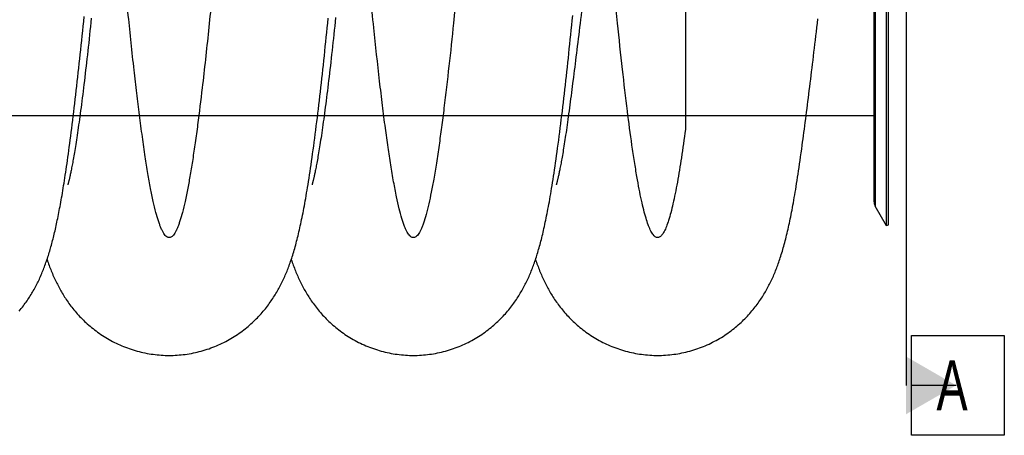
# Model space of a CAD drawing. Extents: x 0 to 594, y 0 to 420.
# Tile 27 of 33: x 305 to 374, y 284 to 313. Entities that reach past the tile are written whole.
import ezdxf

# ---------------------------------------------------------------- set-up
doc = ezdxf.new("R2010")
doc.units = 0
doc.header["$LTSCALE"] = 32.67
for name, color, linetype in [('110528_DXF_CONTINUOUS_LINE', 7, 'CONTINUOUS'), ('110528_DXF_DIMENSION', 7, 'CONTINUOUS'), ('110593_DXF_CONTINUOUS_LINE', 7, 'CONTINUOUS'), ('HOSE_125_150DXF_CONTINUOUS', 7, 'CONTINUOUS')]:
    doc.layers.add(name, color=color, linetype=linetype)
doc.styles.get("Standard").update_dxf_attribs({"font": 'txt', "width": 0.7})

msp = doc.modelspace()

# ---------------------------------------------------------------- linework, layer by layer
at = {"layer": '110528_DXF_CONTINUOUS_LINE', "color": 7, "linetype": 'CONTINUOUS'}
for p, q in [((365.41103, 299.02257), (365.41103, 359.17257)), ((364.52491, 357.46359), (364.52491, 300.73154)), ((365.41103, 299.02257), (364.61199, 300.40654)), ((365.54093, 299.09757), (365.41103, 299.02257))]:
    msp.add_line(p, q, dxfattribs=at)
at = {"layer": '110528_DXF_CONTINUOUS_LINE', "color": 3, "linetype": 'CONTINUOUS'}
msp.add_line((365.54093, 299.09757), (365.54093, 359.09757), dxfattribs=at)
at = {"layer": '110528_DXF_CONTINUOUS_LINE', "color": 9, "linetype": 'CONTINUOUS'}
msp.add_line((364.61199, 357.78859), (364.61199, 300.40654), dxfattribs=at)
at = {"layer": '110528_DXF_CONTINUOUS_LINE', "color": 7, "linetype": 'CONTINUOUS'}
msp.add_arc((365.17491, 300.73154), 0.65, 180, 210, dxfattribs=at)
at = {"layer": '110528_DXF_DIMENSION', "color": 2, "linetype": 'CONTINUOUS'}
for p, q in [((366.77266, 370.34699), (366.77266, 287.84814)), ((367.14766, 291.34814), (373.64766, 291.34814)), ((367.14766, 284.34814), (367.14766, 291.34814)), ((373.64766, 291.34814), (373.64766, 284.34814)), ((370.27266, 287.84814), (367.14766, 287.84814)), ((373.64766, 284.34814), (367.14766, 284.34814))]:
    msp.add_line(p, q, dxfattribs=at)
msp.add_solid([(366.77266, 285.82742), (366.77266, 289.86887), (370.27266, 287.84814)], dxfattribs=at)
at = {"layer": '110593_DXF_CONTINUOUS_LINE', "color": 7, "linetype": 'CONTINUOUS'}
for p, q in [((308.93485, 306.73257), (308.47219, 306.73257)), ((326.03224, 306.73257), (325.56946, 306.73257)), ((343.12954, 306.73257), (342.66687, 306.73257)), ((364.52491, 306.73257), (359.77128, 306.73257))]:
    msp.add_line(p, q, dxfattribs=at)
at = {"layer": 'HOSE_125_150DXF_CONTINUOUS', "color": 9, "linetype": 'CONTINUOUS'}
for p, q in [((364.52491, 351.46257), (364.52491, 306.73257)), ((351.32491, 329.09757), (351.32491, 305.77346)), ((364.52491, 306.73257), (242.52491, 306.73257))]:
    msp.add_line(p, q, dxfattribs=at)
at = {"layer": 'HOSE_125_150DXF_CONTINUOUS', "color": 7, "linetype": 'CONTINUOUS'}
msp.add_line((342.27996, 301.90705), (342.27889, 301.90369), dxfattribs=at)
for points in [[(344.1128, 314.59876), (344.04677, 314.04138), (344.0138, 313.7643), (343.98086, 313.48836), (343.94805, 313.2144), (343.91538, 312.94251), (343.88283, 312.6727), (343.85051, 312.40562), (343.81841, 312.14141), (343.78654, 311.87999), (343.75494, 311.62172), (343.72362, 311.36663), (343.69259, 311.1147), (343.66188, 310.86625), (343.63148, 310.62133), (343.60139, 310.37989), (343.57163, 310.14206), (343.54221, 309.90795), (343.51312, 309.67744), (343.48434, 309.45027)], [(304.68244, 293.05368), (304.75821, 293.14487), (304.83191, 293.23591), (304.90355, 293.32673), (304.97319, 293.4173), (305.04078, 293.50744), (305.10627, 293.59699), (305.16981, 293.68603), (305.23157, 293.7747), (305.29155, 293.86292), (305.34985, 293.95072), (305.40677, 294.03847), (305.46234, 294.12619), (305.51658, 294.21383), (305.56974, 294.30174), (305.62187, 294.38996), (305.67295, 294.47844), (305.72317, 294.56746), (305.77259, 294.65713), (305.82117, 294.74735), (305.86892, 294.83812), (305.91587, 294.92948), (305.96202, 295.02142), (306.00733, 295.1138), (306.0518, 295.20664), (306.09547, 295.29996), (306.13831, 295.39368), (306.18034, 295.48779), (306.22158, 295.58233), (306.26204, 295.67724), (306.30172, 295.77253), (306.34067, 295.86824), (306.37888, 295.96432), (306.41639, 296.06079), (306.45321, 296.1577), (306.48934, 296.25497), (306.5248, 296.35262), (306.55963, 296.45069), (306.59384, 296.54918), (306.62745, 296.64808), (306.6605, 296.74745), (306.69301, 296.84736), (306.72502, 296.94783), (306.75654, 297.04891), (306.78763, 297.15069), (306.8183, 297.2532), (306.84858, 297.3565), (306.8785, 297.46068), (306.90808, 297.56577), (306.93735, 297.67182), (306.96633, 297.77892), (306.99504, 297.88711), (307.02349, 297.99644), (307.05172, 298.10697), (307.07973, 298.21876), (307.10754, 298.33183), (307.13517, 298.44624), (307.1626, 298.56195), (307.18988, 298.67908), (307.21704, 298.79781), (307.24409, 298.91818), (307.27106, 299.04025), (307.29798, 299.16425), (307.32488, 299.29025), (307.35176, 299.41829), (307.37866, 299.5486), (307.40559, 299.68124), (307.43256, 299.81627), (307.45961, 299.95392), (307.48674, 300.09427), (307.51397, 300.23735), (307.5413, 300.38332), (307.56875, 300.53225), (307.59632, 300.68421), (307.62403, 300.83932), (307.65188, 300.99766), (307.67989, 301.15929), (307.70806, 301.32436), (307.73639, 301.49293), (307.76491, 301.66507), (307.79361, 301.84092), (307.8225, 302.02051), (307.85158, 302.20395), (307.88089, 302.39149), (307.91041, 302.58309), (307.94015, 302.77893), (307.97021, 302.97963), (308.00058, 303.18525), (308.03127, 303.39592), (308.06237, 303.61238), (308.09389, 303.83476), (308.12583, 304.06317), (308.15828, 304.29835), (308.1913, 304.54085), (308.22483, 304.7904), (308.25879, 305.04657), (308.29324, 305.30981), (308.32812, 305.57989), (308.36322, 305.85524), (308.39854, 306.13591), (308.43409, 306.42194), (308.46965, 306.71165), (308.50519, 307.00473), (308.54076, 307.30146), (308.57624, 307.6009), (308.61162, 307.90278), (308.64691, 308.20727), (308.68211, 308.51411), (308.7172, 308.82323), (308.75219, 309.13458), (308.78705, 309.44788), (308.82178, 309.76298), (308.85639, 310.07991), (308.89089, 310.39866), (308.92528, 310.71911), (308.95956, 311.04125), (308.99376, 311.36528), (309.02788, 311.69116), (309.06192, 312.01881), (309.09591, 312.34842), (309.12985, 312.67999), (309.16373, 313.01341), (309.19756, 313.34872), (309.23136, 313.68588)], [(332.28077, 289.94759), (332.40916, 289.94856), (332.55264, 289.95195), (332.69604, 289.95775), (332.83931, 289.96598), (332.98241, 289.97663), (333.12529, 289.9897), (333.26789, 290.00517), (333.41019, 290.02304), (333.55212, 290.04331), (333.69364, 290.06596), (333.83472, 290.09099), (333.97529, 290.11837), (334.11532, 290.14811), (334.25477, 290.18018), (334.39356, 290.21457), (334.53166, 290.25126), (334.66905, 290.29023), (334.80563, 290.33147), (334.94138, 290.37494), (335.07627, 290.42063), (335.21021, 290.46851), (335.34315, 290.51854), (335.47508, 290.5707), (335.60589, 290.62495), (335.73556, 290.68126), (335.86405, 290.73959), (335.99127, 290.79988), (336.1172, 290.86212), (336.24181, 290.92625), (336.36501, 290.99222), (336.48679, 291.05999), (336.60712, 291.12952), (336.72585, 291.2007), (336.84301, 291.27351), (336.95854, 291.34789), (337.07227, 291.42367), (337.18417, 291.50081), (337.29426, 291.57925), (337.40245, 291.6589), (337.5087, 291.73967), (337.61306, 291.82153), (337.71552, 291.90444), (337.8161, 291.98834), (337.91479, 292.07319), (338.0116, 292.15894), (338.10655, 292.24554), (338.19965, 292.33295), (338.29089, 292.42112), (338.38034, 292.51003), (338.46796, 292.59962), (338.55367, 292.68973), (338.63753, 292.78036), (338.71951, 292.87142), (338.79947, 292.96267), (338.87743, 293.05405), (338.95344, 293.14553), (339.02736, 293.23687), (339.09922, 293.328), (339.16909, 293.4189), (339.23688, 293.50935), (339.30256, 293.5992), (339.36625, 293.68852), (339.4281, 293.77738), (339.4881, 293.86568), (339.54634, 293.95346), (339.60315, 294.04112), (339.65857, 294.12865), (339.71262, 294.21603), (339.76555, 294.30362), (339.81742, 294.39144), (339.86822, 294.47947), (339.91815, 294.568), (339.96728, 294.65715), (340.01557, 294.74683), (340.06305, 294.83707), (340.10977, 294.92796), (340.15572, 295.01944), (340.20082, 295.11136), (340.24509, 295.20373), (340.28858, 295.29658), (340.33122, 295.38978), (340.37304, 295.48333), (340.41407, 295.57727), (340.4543, 295.67154), (340.49375, 295.76611), (340.53245, 295.86105), (340.57046, 295.95645), (340.6078, 296.05232), (340.6445, 296.14872), (340.68063, 296.24577), (340.71621, 296.34353), (340.75127, 296.44202), (340.78583, 296.54134), (340.81993, 296.6415), (340.85359, 296.74259), (340.88686, 296.84476), (340.91978, 296.94806), (340.95236, 297.05256), (340.98467, 297.15848), (341.01674, 297.2659), (341.04859, 297.37489), (341.08027, 297.48565), (341.11181, 297.59831), (341.14321, 297.7129), (341.17451, 297.82955), (341.20573, 297.94836), (341.23687, 298.0694), (341.26795, 298.19275), (341.29898, 298.31849), (341.32997, 298.4467), (341.36094, 298.57744), (341.39189, 298.71082), (341.42283, 298.8469), (341.45377, 298.98569), (341.4847, 299.12725), (341.51565, 299.2717), (341.54662, 299.41911), (341.57762, 299.56955), (341.60868, 299.72312), (341.63979, 299.87989), (341.67096, 300.03991), (341.7022, 300.2033), (341.73353, 300.3702), (341.76495, 300.5406), (341.79648, 300.71468), (341.8282, 300.89292), (341.8601, 301.07541), (341.8922, 301.26227), (341.9246, 301.4541), (341.95729, 301.65104), (341.99028, 301.8532), (342.02367, 302.06124), (342.0575, 302.27553), (342.09172, 302.496), (342.12634, 302.72267), (342.16138, 302.95596), (342.19682, 303.19573), (342.23252, 303.44121), (342.26849, 303.6925), (342.30473, 303.94969), (342.34112, 304.21188), (342.37764, 304.47909), (342.41431, 304.75138), (342.45102, 305.02788), (342.48776, 305.30857), (342.52454, 305.59346), (342.56124, 305.88159), (342.59785, 306.17292), (342.63438, 306.46741), (342.67072, 306.76401), (342.70683, 307.06239), (342.74274, 307.36273), (342.77845, 307.66474), (342.81391, 307.96811), (342.84917, 308.27299), (342.88428, 308.57973), (342.91923, 308.88827), (342.95402, 309.19855), (342.98871, 309.5109), (343.02331, 309.82535), (343.0578, 310.14178), (343.09222, 310.46032), (343.12658, 310.78099), (343.16086, 311.10368), (343.19508, 311.42837), (343.22923, 311.75504), (343.26332, 312.08361), (343.29734, 312.41406), (343.3313, 312.74634), (343.3652, 313.08039), (343.39903, 313.4162), (343.43282, 313.75371)], [(309.73243, 313.57739), (309.70142, 313.27989), (309.67046, 312.98509), (309.63958, 312.69318), (309.60876, 312.4042), (309.57802, 312.11817), (309.54736, 311.83526), (309.51679, 311.55552), (309.4863, 311.27895), (309.45591, 311.00561), (309.42561, 310.73555), (309.3954, 310.46876), (309.36528, 310.20527), (309.33526, 309.94509), (309.30533, 309.68825), (309.27551, 309.4348), (309.24578, 309.18473), (309.21616, 308.9381), (309.18666, 308.6951), (309.15727, 308.4557), (309.12801, 308.21997), (309.09891, 307.98819), (309.06998, 307.76038), (309.04121, 307.53653), (309.01265, 307.31696), (308.9843, 307.10162), (308.95616, 306.89053), (308.92829, 306.68402), (308.90069, 306.48206), (308.87335, 306.28462), (308.84633, 306.09207), (308.81963, 305.90434), (308.79327, 305.72139), (308.76728, 305.54354), (308.74168, 305.37074), (308.71646, 305.20292), (308.69169, 305.04033), (308.66737, 304.88298), (308.64349, 304.7307), (308.62006, 304.58346), (308.5971, 304.44123), (308.5746, 304.30387), (308.55253, 304.1712), (308.53091, 304.04314), (308.50973, 303.91961), (308.48899, 303.80043), (308.46868, 303.68554), (308.44882, 303.57488), (308.42938, 303.46829), (308.41037, 303.36567), (308.3918, 303.26701), (308.37369, 303.1723), (308.35604, 303.08147), (308.33885, 302.99448), (308.32216, 302.91134), (308.30597, 302.83202), (308.29029, 302.75643), (308.27512, 302.68455), (308.26049, 302.61637), (308.24639, 302.55177), (308.23281, 302.49062), (308.21977, 302.43286), (308.20727, 302.37844), (308.19529, 302.32717), (308.18384, 302.27902), (308.17293, 302.23392), (308.16255, 302.19179), (308.15271, 302.15255), (308.14342, 302.11619), (308.13473, 302.08274), (308.12661, 302.05211), (308.11912, 302.02432), (308.11229, 301.9995), (308.10616, 301.97762), (308.10072, 301.9586), (308.09603, 301.9425), (308.0921, 301.92927), (308.08894, 301.91883), (308.08656, 301.91112), (308.08535, 301.90724)], [(315.18348, 289.9476), (315.31154, 289.94857), (315.45473, 289.95194), (315.59783, 289.95772), (315.74083, 289.96592), (315.88367, 289.97652), (316.02629, 289.98954), (316.16866, 290.00495), (316.31072, 290.02276), (316.45242, 290.04295), (316.59371, 290.06552), (316.73457, 290.09046), (316.87492, 290.11775), (317.01472, 290.14738), (317.15394, 290.17934), (317.29251, 290.21361), (317.43039, 290.25017), (317.56754, 290.289), (317.7039, 290.33009), (317.83944, 290.37341), (317.97411, 290.41894), (318.10784, 290.46665), (318.24062, 290.51652), (318.3724, 290.56852), (318.50308, 290.62261), (318.63263, 290.67876), (318.76103, 290.73693), (318.88815, 290.79706), (319.01397, 290.85912), (319.13847, 290.92308), (319.26155, 290.98885), (319.38317, 291.0564), (319.50333, 291.1257), (319.62192, 291.19665), (319.73892, 291.26921), (319.85433, 291.34335), (319.96804, 291.41897), (320.08006, 291.49603), (320.19038, 291.57448), (320.29884, 291.65418), (320.40547, 291.73509), (320.51026, 291.81715), (320.613, 291.90015), (320.71365, 291.98399), (320.81229, 292.06866), (320.90884, 292.15404), (321.00326, 292.24002), (321.09564, 292.32659), (321.18614, 292.41384), (321.27479, 292.50176), (321.36159, 292.59026), (321.44659, 292.67936), (321.52987, 292.76907), (321.61139, 292.8593), (321.691, 292.94982), (321.76872, 293.04059), (321.8446, 293.13156), (321.91849, 293.22249), (321.99042, 293.31334), (322.06044, 293.40406), (322.12846, 293.49444), (322.19446, 293.58436), (322.25855, 293.67387), (322.32079, 293.76294), (322.38116, 293.85144), (322.43978, 293.93945), (322.49696, 294.02734), (322.55273, 294.11511), (322.60713, 294.20274), (322.66042, 294.29061), (322.71265, 294.37874), (322.76383, 294.46711), (322.81415, 294.55605), (322.86369, 294.64567), (322.91242, 294.73589), (322.96037, 294.82676), (323.00761, 294.91843), (323.05411, 295.01079), (323.09971, 295.10352), (323.14442, 295.19663), (323.1883, 295.29015), (323.2312, 295.38378), (323.27315, 295.47748), (323.31419, 295.57132), (323.35431, 295.66517), (323.39343, 295.75883), (323.43169, 295.85253), (323.46937, 295.94689), (323.50645, 296.0419), (323.54299, 296.13766), (323.57931, 296.23499), (323.61545, 296.33407), (323.65138, 296.43486), (323.68729, 296.53794), (323.72333, 296.6438), (323.75936, 296.75215), (323.79517, 296.86244), (323.83077, 296.97467), (323.86619, 297.08902), (323.90132, 297.20514), (323.93616, 297.32305), (323.97076, 297.4429), (324.00506, 297.5645), (324.03909, 297.68796), (324.07286, 297.81333), (324.10632, 297.94041), (324.13948, 298.06922), (324.17238, 298.19988), (324.20498, 298.33222), (324.23728, 298.46619), (324.26932, 298.60195), (324.30115, 298.73966), (324.33276, 298.87929), (324.36419, 299.02098), (324.39553, 299.16509), (324.42678, 299.31171), (324.45796, 299.46088), (324.48915, 299.61297), (324.52035, 299.76809), (324.55157, 299.92628), (324.58286, 300.08785), (324.61424, 300.25287), (324.6457, 300.42145), (324.67733, 300.594), (324.70912, 300.77057), (324.74109, 300.95131), (324.77334, 301.13683), (324.80586, 301.32725), (324.83868, 301.52269), (324.87186, 301.72378), (324.90544, 301.93077), (324.93941, 302.14369), (324.97379, 302.36293), (325.00866, 302.58901), (325.04395, 302.82172), (325.07955, 303.0604), (325.11548, 303.30524), (325.15173, 303.55627), (325.18815, 303.81253), (325.22474, 304.07404), (325.2615, 304.3409), (325.29831, 304.61208), (325.33514, 304.88751), (325.37201, 305.16728), (325.40881, 305.45048), (325.44553, 305.73702), (325.4822, 306.02693), (325.5187, 306.31933), (325.55503, 306.61405), (325.59121, 306.91115), (325.62717, 307.20997), (325.66287, 307.51015), (325.69835, 307.81189), (325.73365, 308.1154), (325.76876, 308.42054), (325.80369, 308.72731), (325.8385, 309.03613), (325.8732, 309.34698), (325.90779, 309.65977), (325.94231, 309.9748), (325.97676, 310.29215), (326.01115, 310.61164), (326.04547, 310.93321), (326.07971, 311.25682), (326.11389, 311.58239), (326.14798, 311.90978), (326.18199, 312.23891), (326.21591, 312.56973), (326.24976, 312.90218), (326.28353, 313.23612), (326.31723, 313.57157)], [(326.83351, 313.61331), (326.80258, 313.31617), (326.7717, 313.0218), (326.74089, 312.73025), (326.71013, 312.44153), (326.67944, 312.15565), (326.6488, 311.87267), (326.61822, 311.59265), (326.58771, 311.31557), (326.55727, 311.0415), (326.52691, 310.77068), (326.49665, 310.50312), (326.46648, 310.23885), (326.43643, 309.97808), (326.40649, 309.72086), (326.37667, 309.46718), (326.34699, 309.21721), (326.31746, 308.97104), (326.28806, 308.72861), (326.2588, 308.48988), (326.22969, 308.25491), (326.20071, 308.02367), (326.17187, 307.79609), (326.14317, 307.57219), (326.11459, 307.35199), (326.08614, 307.13542), (326.0578, 306.92234), (326.02959, 306.71294), (326.00157, 306.50758), (325.97371, 306.30614), (325.94605, 306.10876), (325.91868, 305.91613), (325.89161, 305.72821), (325.86485, 305.54499), (325.83849, 305.36711), (325.81255, 305.19458), (325.78703, 305.02727), (325.76199, 304.86553), (325.73746, 304.70943), (325.71342, 304.55871), (325.68987, 304.41327), (325.66681, 304.27301), (325.64425, 304.13785), (325.62216, 304.00758), (325.60056, 303.88212), (325.57945, 303.7614), (325.55882, 303.64529), (325.53868, 303.53367), (325.51903, 303.42651), (325.49988, 303.32377), (325.48123, 303.2253), (325.46309, 303.13109), (325.4455, 303.04126), (325.42849, 302.95575), (325.41204, 302.87443), (325.39618, 302.79732), (325.38093, 302.7244), (325.36628, 302.65548), (325.35219, 302.59028), (325.33866, 302.52873), (325.3257, 302.47073), (325.31328, 302.41601), (325.30138, 302.36448), (325.29002, 302.31611), (325.27919, 302.27072), (325.26888, 302.22825), (325.25911, 302.18866), (325.24987, 302.15185), (325.24117, 302.11778), (325.23302, 302.08639), (325.22541, 302.05762), (325.21837, 302.03141), (325.21189, 302.00774), (325.206, 301.98657), (325.2007, 301.96785), (325.196, 301.95155), (325.19192, 301.93767), (325.18849, 301.92618), (325.1857, 301.91702), (325.18358, 301.91018), (325.18248, 301.90667)], [(359.50155, 304.67568), (359.5296, 304.88529), (359.55972, 305.11161), (359.58996, 305.34008), (359.62032, 305.57061), (359.65081, 305.80324), (359.68146, 306.03818), (359.71229, 306.27543), (359.74326, 306.51493), (359.7744, 306.75675), (359.80569, 307.00095), (359.83711, 307.2474), (359.86864, 307.49593), (359.90027, 307.74641), (359.93202, 307.99892), (359.96392, 308.25354), (359.99595, 308.51026), (360.02813, 308.76903), (360.06044, 309.02994), (360.0929, 309.293), (360.12549, 309.55813), (360.15818, 309.82529), (360.19099, 310.09431), (360.22391, 310.36531), (360.25701, 310.63862), (360.29026, 310.91413), (360.32367, 311.1919), (360.35734, 311.47262), (360.39124, 311.75627), (360.42537, 312.04281), (360.45982, 312.33293), (360.49457, 312.62666), (360.52963, 312.92391), (360.56506, 313.22521), (360.60093, 313.53116)], [(343.48434, 309.45027), (343.42783, 309.00667), (343.39989, 308.78855), (343.37212, 308.57263), (343.34449, 308.35878), (343.31676, 308.14529), (343.28895, 307.93221), (343.26106, 307.71963), (343.23287, 307.50591), (343.20431, 307.2906), (343.17549, 307.07438), (343.14827, 306.87121)], [(343.14827, 306.87122), (343.12191, 306.67606), (343.09461, 306.47645), (343.0677, 306.28221), (343.04118, 306.09327), (343.01506, 305.90955), (342.98934, 305.731), (342.96402, 305.55755), (342.9391, 305.38912), (342.91458, 305.22562), (342.89045, 305.06699), (342.86673, 304.91315), (342.8434, 304.76396), (342.82046, 304.61933), (342.79792, 304.47921), (342.7758, 304.3436), (342.75409, 304.21248), (342.7328, 304.08573), (342.71192, 303.96325), (342.69145, 303.84497), (342.6714, 303.73083), (342.65176, 303.62074), (342.63254, 303.51461), (342.61375, 303.4124), (342.59539, 303.31413), (342.57749, 303.21975), (342.56003, 303.12917), (342.54302, 303.04232), (342.52646, 302.9591), (342.51035, 302.87946), (342.49473, 302.80343), (342.4796, 302.73096), (342.46495, 302.66196), (342.45081, 302.59644), (342.43721, 302.53439), (342.42412, 302.47568), (342.41152, 302.42012), (342.39941, 302.36762), (342.38781, 302.31816), (342.37671, 302.2716), (342.36609, 302.22786), (342.35599, 302.18693), (342.34641, 302.1488), (342.33736, 302.11341), (342.32887, 302.08075), (342.32097, 302.05095), (342.31368, 302.02396), (342.30703, 301.99975), (342.30104, 301.97836), (342.29574, 301.95978), (342.29113, 301.94394), (342.28724, 301.9308), (342.28407, 301.92031), (342.28164, 301.91242), (342.27996, 301.90705)], [(349.37821, 289.94754), (349.50712, 289.94852), (349.65114, 289.95192), (349.79506, 289.95778), (349.93886, 289.96607), (350.08247, 289.9768), (350.22585, 289.98996), (350.36895, 290.00554), (350.51174, 290.02354), (350.65415, 290.04395), (350.79615, 290.06676), (350.9377, 290.09196), (351.07874, 290.11954), (351.21922, 290.14949), (351.35912, 290.18178), (351.49837, 290.21641), (351.63693, 290.25336), (351.77476, 290.29261), (351.9118, 290.33414), (352.04802, 290.37793), (352.18337, 290.42396), (352.31781, 290.4722), (352.45129, 290.52263), (352.58379, 290.57524), (352.71518, 290.62995), (352.84544, 290.68676), (352.97454, 290.74562), (353.10231, 290.80645), (353.22874, 290.86922), (353.3538, 290.93389), (353.47735, 291.00036), (353.59937, 291.06859), (353.71984, 291.13854), (353.83864, 291.21009), (353.95573, 291.28321), (354.07112, 291.35785), (354.18474, 291.43391), (354.29659, 291.51136), (354.40665, 291.59015), (354.51483, 291.67016), (354.62114, 291.75135), (354.72558, 291.83365), (354.82799, 291.91691), (354.92836, 292.00103), (355.02673, 292.086), (355.1231, 292.17174), (355.21743, 292.25815), (355.3098, 292.34524), (355.40034, 292.43308), (355.48911, 292.52167), (355.57609, 292.61093), (355.66128, 292.70081), (355.74476, 292.79134), (355.82649, 292.88243), (355.90628, 292.97378), (355.98415, 293.06537), (356.06015, 293.15714), (356.13409, 293.24883), (356.20603, 293.34036), (356.276, 293.43172), (356.34389, 293.52264), (356.40969, 293.613), (356.47351, 293.70283), (356.53546, 293.79218), (356.59549, 293.8809), (356.65375, 293.96907), (356.71057, 294.0571), (356.76598, 294.145), (356.82001, 294.23273), (356.87295, 294.32069), (356.92482, 294.40893), (356.97565, 294.4974), (357.02563, 294.58644), (357.07485, 294.67617), (357.12326, 294.76651), (357.17089, 294.85748), (357.21779, 294.94921), (357.26395, 295.04161), (357.30922, 295.13439), (357.35363, 295.22758), (357.39721, 295.32118), (357.43984, 295.41491), (357.48151, 295.50871), (357.5223, 295.60266), (357.56219, 295.69668), (357.60112, 295.79058), (357.63922, 295.88458), (357.67677, 295.97934), (357.71377, 296.07485), (357.75026, 296.17121), (357.78654, 296.26917), (357.82264, 296.36891), (357.85855, 296.47041), (357.89443, 296.57421), (357.93043, 296.6808), (357.96642, 296.7899), (358.00217, 296.90089), (358.03769, 297.01377), (358.073, 297.12871), (358.10799, 297.24532), (358.14264, 297.36355), (358.17702, 297.48361), (358.21109, 297.60539), (358.24489, 297.72896), (358.27842, 297.85439), (358.31166, 297.98156), (358.34462, 298.11054), (358.37734, 298.24139), (358.40977, 298.37392), (358.44189, 298.50804), (358.47375, 298.64396), (358.50543, 298.78186), (358.5369, 298.92173), (358.56821, 299.06371), (358.59945, 299.20821), (358.63064, 299.35536), (358.66177, 299.50517), (358.69293, 299.65797), (358.7241, 299.81381), (358.75531, 299.97279), (358.78663, 300.13537), (358.81809, 300.30168), (358.84969, 300.47177), (358.88146, 300.64597), (358.91342, 300.82438), (358.94556, 301.0071), (358.97796, 301.19446), (359.01059, 301.38655), (359.04348, 301.5835), (359.07667, 301.78568), (359.11017, 301.99324), (359.14397, 302.20627), (359.17811, 302.42507), (359.21259, 302.64974), (359.24743, 302.88044), (359.28268, 303.11762), (359.31833, 303.36144), (359.35438, 303.61202), (359.39088, 303.86968), (359.42782, 304.13464), (359.46521, 304.40699), (359.50155, 304.6757)], [(306.63483, 296.67028), (306.63907, 296.6575), (306.67351, 296.55598), (306.70841, 296.45537), (306.7438, 296.35562), (306.77973, 296.25663), (306.81623, 296.15834), (306.85331, 296.06072), (306.89103, 295.96366), (306.92944, 295.86709), (306.96854, 295.77102), (307.00836, 295.67544), (307.04894, 295.58029), (307.09028, 295.48557), (307.13236, 295.39138), (307.17521, 295.2977), (307.21885, 295.20449), (307.26325, 295.11187), (307.3084, 295.01983), (307.35436, 294.92833), (307.40106, 294.83748), (307.44849, 294.74734), (307.4967, 294.6578), (307.54581, 294.56869), (307.5958, 294.48003), (307.64674, 294.39177), (307.69883, 294.30358), (307.75209, 294.21547), (307.80656, 294.12743), (307.86252, 294.03909), (307.92002, 293.95043), (307.97908, 293.86151), (308.03998, 293.772), (308.10289, 293.68177), (308.16773, 293.59103), (308.23443, 293.50001), (308.30306, 293.40868), (308.37362, 293.31715), (308.44587, 293.22581), (308.51977, 293.13478), (308.59541, 293.044), (308.67277, 292.95357), (308.75183, 292.86357), (308.83266, 292.77398), (308.91537, 292.68474), (309, 292.59588), (309.08657, 292.50745), (309.17509, 292.4195), (309.26563, 292.33205), (309.35817, 292.24518), (309.45269, 292.15897), (309.5492, 292.07348), (309.64771, 291.98877), (309.74819, 291.90492), (309.85064, 291.82201), (309.95508, 291.74006), (310.06143, 291.65921), (310.16973, 291.57946), (310.27996, 291.50091), (310.392, 291.42368), (310.50585, 291.34781), (310.6215, 291.27336), (310.73876, 291.20049), (310.85759, 291.12926), (310.97802, 291.05968), (311.09989, 290.99187), (311.22317, 290.92587), (311.34786, 290.86171), (311.47387, 290.79946), (311.60115, 290.73915), (311.7297, 290.68081), (311.85942, 290.6245), (311.99028, 290.57026), (312.12225, 290.5181), (312.25524, 290.46807), (312.3892, 290.42021), (312.52412, 290.37453), (312.6599, 290.33107), (312.79651, 290.28986), (312.93391, 290.2509), (313.07203, 290.21423), (313.21084, 290.17986), (313.3503, 290.14781), (313.49033, 290.1181), (313.63091, 290.09074), (313.772, 290.06573), (313.91353, 290.04311), (314.05546, 290.02287), (314.19776, 290.00502), (314.34037, 289.98957), (314.48324, 289.97653), (314.62634, 289.9659), (314.76961, 289.9577), (314.913, 289.95191), (315.05648, 289.94855), (315.18348, 289.9476)], [(323.73214, 296.67029), (323.76534, 296.57203), (323.80128, 296.46809), (323.83731, 296.36629), (323.87356, 296.26619), (323.91001, 296.1678), (323.94672, 296.07096), (323.98395, 295.97495), (324.02172, 295.87971), (324.06006, 295.78522), (324.09923, 295.69086), (324.13935, 295.5964), (324.18038, 295.50203), (324.2223, 295.40781), (324.26519, 295.31365), (324.30904, 295.21961), (324.35376, 295.12595), (324.39938, 295.03265), (324.44591, 294.9397), (324.49323, 294.84741), (324.54128, 294.75585), (324.59014, 294.66492), (324.63984, 294.57458), (324.69031, 294.48495), (324.74164, 294.3959), (324.79403, 294.30711), (324.84747, 294.21863), (324.90201, 294.13042), (324.95792, 294.04209), (325.01522, 293.95367), (325.07395, 293.86516), (325.13443, 293.77618), (325.19678, 293.68664), (325.26097, 293.59669), (325.32709, 293.50631), (325.39524, 293.41546), (325.46542, 293.32426), (325.53752, 293.23293), (325.61159, 293.1415), (325.68768, 293.05003), (325.76563, 292.95876), (325.84547, 292.86774), (325.92725, 292.77701), (326.0108, 292.6868), (326.09608, 292.59721), (326.18318, 292.50822), (326.2721, 292.41986), (326.36283, 292.33221), (326.45542, 292.24529), (326.54998, 292.15904), (326.64657, 292.07348), (326.74517, 291.9887), (326.84574, 291.90478), (326.94833, 291.82175), (327.05292, 291.7397), (327.15937, 291.65878), (327.26766, 291.57906), (327.37782, 291.50057), (327.48971, 291.42344), (327.60334, 291.34773), (327.71869, 291.27347), (327.83567, 291.20077), (327.95425, 291.12967), (328.07444, 291.06021), (328.19611, 290.99248), (328.31926, 290.92653), (328.44386, 290.86238), (328.5698, 290.80013), (328.69705, 290.73981), (328.82559, 290.68145), (328.9553, 290.62512), (329.08613, 290.57085), (329.21809, 290.51866), (329.35106, 290.46861), (329.48502, 290.42072), (329.61994, 290.37501), (329.75574, 290.33152), (329.89238, 290.29026), (330.02984, 290.25126), (330.16804, 290.21455), (330.30694, 290.18014), (330.4465, 290.14804), (330.58666, 290.11829), (330.72736, 290.09088), (330.86857, 290.06584), (331.01022, 290.04319), (331.15228, 290.02292), (331.2947, 290.00504), (331.43742, 289.98958), (331.58039, 289.97653), (331.72357, 289.96589), (331.8669, 289.95768), (332.01032, 289.9519), (332.1538, 289.94854), (332.28078, 289.94759)], [(340.8295, 296.67023), (340.86285, 296.57157), (340.89766, 296.47088), (340.93295, 296.3711), (340.96877, 296.27207), (341.00514, 296.17375), (341.0421, 296.07611), (341.0797, 295.97902), (341.11798, 295.88242), (341.15696, 295.7863), (341.19669, 295.69059), (341.2372, 295.59521), (341.27853, 295.50018), (341.32064, 295.40559), (341.36358, 295.31138), (341.40736, 295.21755), (341.45191, 295.12428), (341.49727, 295.03156), (341.54344, 294.93935), (341.59037, 294.8478), (341.63802, 294.757), (341.68646, 294.66682), (341.73576, 294.57716), (341.78589, 294.48808), (341.83691, 294.3995), (341.88905, 294.31104), (341.94233, 294.22274), (341.99677, 294.13458), (342.05269, 294.04614), (342.1101, 293.95745), (342.16905, 293.86852), (342.22988, 293.77895), (342.29276, 293.6886), (342.35761, 293.59769), (342.42439, 293.50638), (342.49326, 293.41458), (342.56415, 293.32248), (342.63672, 293.23061), (342.7109, 293.13911), (342.78682, 293.0479), (342.86439, 292.95712), (342.94356, 292.86691), (343.02443, 292.77719), (343.10717, 292.68783), (343.19184, 292.59885), (343.27843, 292.51031), (343.36701, 292.42223), (343.45763, 292.33463), (343.55028, 292.24758), (343.6449, 292.1612), (343.74153, 292.07555), (343.84018, 291.99066), (343.94077, 291.90667), (344.04332, 291.82362), (344.14784, 291.74156), (344.25425, 291.66061), (344.36256, 291.58082), (344.47277, 291.50223), (344.58476, 291.42499), (344.69853, 291.34912), (344.81408, 291.27469), (344.93126, 291.20182), (345.05003, 291.13057), (345.17041, 291.06097), (345.29225, 290.99313), (345.41554, 290.92708), (345.54025, 290.86285), (345.66629, 290.80054), (345.79361, 290.74016), (345.92222, 290.68175), (346.05199, 290.62538), (346.1829, 290.57106), (346.31493, 290.51884), (346.44797, 290.46875), (346.582, 290.42083), (346.71699, 290.37509), (346.85284, 290.33157), (346.98953, 290.2903), (347.12701, 290.25129), (347.26522, 290.21457), (347.40412, 290.18015), (347.54367, 290.14805), (347.68381, 290.11829), (347.82449, 290.09089), (347.96567, 290.06585), (348.1073, 290.04319), (348.24933, 290.02292), (348.39173, 290.00504), (348.53444, 289.98957), (348.67742, 289.97651), (348.82063, 289.96587), (348.964, 289.95765), (349.1075, 289.95185), (349.25109, 289.94849), (349.37821, 289.94754)]]:
    msp.add_lwpolyline(points, dxfattribs=at)
at = {"layer": 'HOSE_125_150DXF_CONTINUOUS', "color": 9, "linetype": 'CONTINUOUS'}
msp.add_open_spline([(351.32491, 305.77346), (351.23612, 305.11214), (351.06158, 303.88024), (350.8168, 302.38316), (350.61276, 301.30913), (350.46041, 300.5946), (350.30841, 299.97053), (350.15692, 299.43874), (350.00587, 299.00084), (349.87363, 298.69752), (349.76491, 298.50533), (349.68856, 298.39451), (349.61198, 298.30756), (349.53389, 298.24382), (349.45299, 298.2045), (349.36881, 298.19294), (349.28497, 298.21102), (349.20045, 298.25849), (349.11534, 298.3365), (349.02933, 298.44612), (348.94349, 298.58595), (348.83211, 298.80693), (348.70213, 299.13221), (348.55167, 299.5963), (348.39718, 300.16775), (348.23906, 300.84979), (348.08065, 301.6289), (347.91689, 302.53055), (347.74874, 303.55696), (347.52044, 305.08624), (347.23517, 307.24097), (346.90109, 310.09034), (346.54836, 313.40822), (346.21483, 316.7999), (345.88877, 320.28864), (345.57933, 323.71353), (345.25316, 327.39858), (344.92724, 331.10697), (344.59254, 334.88367), (344.2585, 338.56861), (343.9069, 342.29299), (343.56303, 345.72037), (343.21872, 348.88011), (342.93595, 351.2311), (342.69843, 353.00759), (342.52211, 354.2281), (342.34144, 355.36978), (342.15958, 356.39923), (341.9825, 357.28379), (341.8078, 358.0422), (341.65322, 358.60819), (341.5221, 359.00794), (341.42904, 359.25652), (341.33609, 359.46958), (341.24324, 359.64703), (341.15036, 359.78902), (341.05512, 359.89785), (340.95523, 359.9722), (340.84628, 360.00495), (340.736, 359.9871), (340.64332, 359.93023), (340.56241, 359.85257), (340.48897, 359.75961), (340.41568, 359.64461), (340.33995, 359.50288), (340.26226, 359.33288), (340.15045, 359.05184), (340.01345, 358.63482), (339.85582, 358.0567), (339.69244, 357.3564), (339.52463, 356.53049), (339.35802, 355.60471), (339.19536, 354.60553), (338.96481, 353.06255), (338.67484, 350.86308), (338.32248, 347.83965), (337.98105, 344.59849), (337.63833, 341.10519), (337.30347, 337.51048), (336.95045, 333.58361), (336.59785, 329.58311), (336.2357, 325.46781), (335.87414, 321.42045), (335.49364, 317.30752), (335.12943, 313.59039), (334.7735, 310.23514), (334.49096, 307.80458), (334.25396, 305.95565), (334.07752, 304.67434), (333.89667, 303.46713), (333.7147, 302.3694), (333.53746, 301.41592), (333.36245, 300.5864), (333.18371, 299.86075), (333.02298, 299.32371), (332.89124, 298.96581), (332.79826, 298.74861), (332.70541, 298.56698), (332.61065, 298.41789), (332.51304, 298.30294), (332.40982, 298.22471), (332.30106, 298.19042), (332.19692, 298.20575), (332.10379, 298.25774), (332.01695, 298.33761), (331.93094, 298.4476), (331.84213, 298.59269), (331.75111, 298.77533), (331.61868, 299.0917), (331.45773, 299.57819), (331.2735, 300.26844), (331.0822, 301.12326), (330.88565, 302.14651), (330.69049, 303.30481), (330.49988, 304.56371), (330.30764, 305.95191), (330.11028, 307.49792), (329.83246, 309.83801), (329.47739, 313.13282), (329.10609, 316.914), (328.76027, 320.62905), (328.45084, 324.06296), (328.12468, 327.75255), (327.79876, 331.46049), (327.46407, 335.23137), (327.13007, 338.90502), (326.77851, 342.6119), (326.43468, 346.01726), (326.09039, 349.15016), (325.80755, 351.47663), (325.56988, 353.2309), (325.3936, 354.43284), (325.21299, 355.55456), (325.03116, 356.56325), (324.85413, 357.42691), (324.67955, 358.16382), (324.52494, 358.71112), (324.39361, 359.09506), (324.30058, 359.33178), (324.20767, 359.53293), (324.11483, 359.69847), (324.02185, 359.82863), (323.92626, 359.92552), (323.82487, 359.98743), (323.71455, 360.00489), (323.60566, 359.97177), (323.51183, 359.90164), (323.42673, 359.80749), (323.34736, 359.69342), (323.26805, 359.55351), (323.18606, 359.3821), (323.10193, 359.17748), (322.98086, 358.84058), (322.83254, 358.34325), (322.6618, 357.65658), (322.48483, 356.82794), (322.30308, 355.85405), (322.12258, 354.76586), (321.94637, 353.59515), (321.69709, 351.79657), (321.3836, 349.24726), (321.00225, 345.76588), (320.63247, 342.06509), (320.26133, 338.11627), (319.89905, 334.10149), (319.51729, 329.77534), (319.13587, 325.43711), (318.74425, 321.06031), (318.35396, 316.85869), (317.94375, 312.71476), (317.55758, 309.16233), (317.23653, 306.54828), (317.0091, 304.8785), (316.83699, 303.71189), (316.66504, 302.64781), (316.48938, 301.66856), (316.30972, 300.7846), (316.12859, 300.0215), (315.97431, 299.48007), (315.8535, 299.12448), (315.76557, 298.89642), (315.67552, 298.6954), (315.58267, 298.52352), (315.48976, 298.3871), (315.39626, 298.28587), (315.30071, 298.21977), (315.20105, 298.19149), (315.10032, 298.2054), (315.00001, 298.2609), (314.90018, 298.35791), (314.79961, 298.49765), (314.69919, 298.67879), (314.60473, 298.88813), (314.5147, 299.12115), (314.39389, 299.47617), (314.23961, 300.01689), (314.05848, 300.77914), (313.87312, 301.69033), (313.68734, 302.73125), (313.49527, 303.93449), (313.29808, 305.30109), (313.10198, 306.78696), (312.91071, 308.34735), (312.64332, 310.66886), (312.30591, 313.86903), (311.89297, 318.12349), (311.50169, 322.40064), (311.11907, 326.70902), (310.75703, 330.82966), (310.37577, 335.13581), (309.99464, 339.32323), (309.60358, 343.40856), (309.21487, 347.18308), (308.86689, 350.22515), (308.57726, 352.47871), (308.36821, 353.96109), (308.16964, 355.23177), (307.97954, 356.32333), (307.78525, 357.30259), (307.58551, 358.15673), (307.41136, 358.76655), (307.2684, 359.17069), (307.16563, 359.41891), (307.06055, 359.62829), (306.95186, 359.79618), (306.84234, 359.91617), (306.73069, 359.98708), (306.61669, 360.00491), (306.50782, 359.97151), (306.40452, 359.89405), (306.29977, 359.77143), (306.1932, 359.59956), (306.08456, 359.37595), (305.9757, 359.10353), (305.82051, 358.64628), (305.63199, 357.95266), (305.40813, 356.94364), (305.17818, 355.70813), (304.91522, 354.07395), (304.63098, 352.03807), (304.3825, 350.02729), (304.17914, 348.25694), (304.01513, 346.76127), (303.84672, 345.15859), (303.6224, 342.93996), (303.34101, 340.01976), (303.00613, 336.37992), (302.65314, 332.42431), (302.30929, 328.51401), (301.965, 324.61151), (301.63083, 320.88887), (301.27904, 317.10379), (300.92724, 313.51862), (300.5663, 310.11475), (300.26022, 307.50195), (300.00277, 305.53213), (299.81193, 304.18546), (299.61643, 302.93252), (299.42721, 301.85378), (299.25174, 300.97335), (299.09012, 300.25953), (298.92502, 299.63518), (298.77658, 299.17327), (298.65507, 298.86539), (298.56918, 298.67806), (298.48336, 298.5211), (298.3957, 298.39184), (298.30534, 298.29169), (298.21001, 298.22318), (298.11064, 298.1921), (298.01269, 298.20278), (297.92127, 298.24901), (297.83426, 298.32472), (297.74817, 298.43052), (297.65935, 298.57126), (297.56834, 298.74944), (297.43579, 299.05965), (297.27481, 299.53864), (297.09065, 300.22007), (296.89938, 301.06603), (296.70285, 302.08047), (296.51327, 303.19762), (296.3327, 304.37746), (296.15516, 305.63952), (295.97288, 307.03961), (295.71648, 309.15174), (295.38832, 312.12248), (295.00813, 315.90232), (294.61692, 320.05688), (294.22505, 324.40597), (293.81219, 329.09276), (293.42743, 333.46371), (293.06083, 337.53814), (292.7271, 341.12363), (292.37593, 344.70075), (292.07504, 347.54366), (291.82867, 349.68999), (291.65193, 351.14471), (291.47067, 352.54049), (291.2843, 353.8658), (291.09811, 355.0737), (290.90797, 356.18329), (290.71351, 357.18169), (290.52123, 358.02388), (290.33825, 358.68839), (290.18788, 359.13335), (290.06174, 359.43179), (289.96885, 359.61601), (289.87601, 359.76471), (289.78281, 359.87812), (289.68823, 359.95646), (289.59004, 359.99847), (289.48895, 359.99935), (289.38715, 359.95746), (289.28653, 359.87329), (289.18576, 359.74672), (289.08533, 359.57888), (288.98804, 359.3761), (288.89298, 359.14077), (288.76151, 358.76544), (288.59415, 358.18395), (288.39829, 357.35463), (288.1978, 356.35262), (287.99677, 355.19926), (287.78883, 353.85891), (287.57533, 352.33132), (287.30911, 350.24413), (286.99207, 347.48941), (286.63016, 344.02243), (286.24832, 340.07962), (285.86725, 335.92392), (285.47559, 331.5161), (285.084, 327.05718), (284.67176, 322.40887), (284.26915, 318.01749), (283.92667, 314.49342), (283.66277, 311.93827), (283.46053, 310.07489), (283.25837, 308.31738), (283.0514, 306.63521), (282.83927, 305.04546), (282.62589, 303.59718), (282.41807, 302.33847), (282.21297, 301.24493), (282.00366, 300.29192), (281.81516, 299.5895), (281.6601, 299.12498), (281.55119, 298.84713), (281.44259, 298.61804), (281.33177, 298.43416), (281.21803, 298.29714), (281.11065, 298.22185), (281.02542, 298.19791), (280.94203, 298.19571), (280.84956, 298.23127), (280.75916, 298.30322), (280.67938, 298.39272), (280.60006, 298.50803), (280.51805, 298.65405), (280.43396, 298.83268), (280.31234, 299.13388), (280.16384, 299.58763), (279.99338, 300.22302), (279.81657, 301.0002), (279.63492, 301.92283), (279.3855, 303.36002), (279.07544, 305.45884), (278.71484, 308.30926), (278.33371, 311.71694), (277.96413, 315.35881), (277.59315, 319.26331), (277.23086, 323.25063), (276.84906, 327.56432), (276.46763, 331.90676), (276.07597, 336.30562), (275.68553, 340.54723), (275.27507, 344.7513), (274.88155, 348.44298), (274.49642, 351.64927), (274.18948, 353.88125), (273.92918, 355.50617), (273.7392, 356.56556), (273.54509, 357.51057), (273.34937, 358.31333), (273.18187, 358.8726), (273.05014, 359.23031), (272.95514, 359.45211), (272.85792, 359.64101), (272.75745, 359.79468), (272.65629, 359.90723), (272.55239, 359.97901), (272.44278, 360.00558), (272.33298, 359.98132), (272.22884, 359.91159), (272.12384, 359.79688), (272.0172, 359.63315), (271.9086, 359.41794), (271.79978, 359.15393), (271.65863, 358.74887), (271.49377, 358.16975), (271.30255, 357.3608), (271.10617, 356.38307), (270.9051, 355.23391), (270.70369, 353.93944), (270.4956, 352.4615), (270.28197, 350.80118), (270.06939, 349.01319), (269.86209, 347.15307), (269.57392, 344.42484), (269.21012, 340.71669), (268.76352, 335.86273), (268.34908, 331.18315), (267.95379, 326.68581), (267.59211, 322.61084), (267.21142, 318.44558), (266.83084, 314.48885), (266.44044, 310.73156), (266.10914, 307.85243), (265.82993, 305.6905), (265.62343, 304.22369), (265.41202, 302.86969), (265.20329, 301.69321), (265.00494, 300.7265), (264.81638, 299.94198), (264.64891, 299.36818), (264.50576, 298.97472), (264.4052, 298.73968), (264.30476, 298.54636), (264.20429, 298.39452), (264.10303, 298.28383), (263.99671, 298.21229), (263.87966, 298.18831), (263.76019, 298.22454), (263.64835, 298.3126), (263.54293, 298.44327), (263.4405, 298.614), (263.34004, 298.82298), (263.2394, 299.07362), (263.08915, 299.50955), (262.90274, 300.18512), (262.6866, 301.14751), (262.46968, 302.2919), (262.24479, 303.65461), (262.01388, 305.2362), (261.79646, 306.89022), (261.5948, 308.54933), (261.40244, 310.23153), (261.20496, 312.05709), (260.92975, 314.72931), (260.5773, 318.37612), (260.16522, 322.8917), (259.74165, 327.67793), (259.31831, 332.49862), (258.87289, 337.48165), (258.49879, 341.48076), (258.1989, 344.49734), (257.99139, 346.49723), (257.77852, 348.44408), (257.55975, 350.32013), (257.34114, 352.05761), (257.11769, 353.68249), (256.88899, 355.17439), (256.65878, 356.48645), (256.43462, 357.57316), (256.24389, 358.34105), (256.084, 358.86768), (255.96609, 359.19981), (255.84849, 359.47495), (255.73119, 359.69283), (255.62762, 359.8352), (255.5429, 359.91648), (255.48289, 359.95905), (255.4223, 359.98686), (255.36107, 359.99941), (255.29963, 359.99624), (255.2367, 359.97686), (255.17267, 359.94011), (255.08014, 359.86173), (254.96746, 359.71503), (254.8407, 359.48412), (254.76412, 359.30462), (254.72491, 359.20437)], degree=3, knots=[0, 0, 0, 0, 0.00285905, 0.00533087, 0.00649895, 0.00754307, 0.00846094, 0.00925067, 0.00991138, 0.01044482, 0.01066537, 0.01085659, 0.01102045, 0.01116025, 0.01128597, 0.01140099, 0.01151741, 0.01164688, 0.01181178, 0.01200891, 0.01224214, 0.01251374, 0.01306832, 0.01374091, 0.01460336, 0.01560389, 0.01674037, 0.01800966, 0.01953028, 0.02119671, 0.02463475, 0.02884282, 0.03348901, 0.03893105, 0.04344545, 0.04850262, 0.05366571, 0.0592968, 0.06445353, 0.06991149, 0.07515068, 0.08048259, 0.08467064, 0.0887695, 0.09062825, 0.09235013, 0.09405332, 0.09558077, 0.09682911, 0.09791823, 0.09891504, 0.09934167, 0.09972049, 0.10005194, 0.10033706, 0.10057771, 0.10077725, 0.10095417, 0.10110461, 0.10125122, 0.10141824, 0.10156249, 0.10173045, 0.1019245, 0.10214614, 0.10241845, 0.10272494, 0.10344173, 0.10429772, 0.10529188, 0.10652236, 0.10790851, 0.10932212, 0.11085983, 0.11459307, 0.11882725, 0.12390201, 0.12855732, 0.1338671, 0.1393712, 0.14545098, 0.15107479, 0.15707256, 0.16286205, 0.16877303, 0.17307578, 0.17731911, 0.17925723, 0.18106276, 0.18286096, 0.18448744, 0.18583023, 0.18701611, 0.18811949, 0.18903177, 0.18941611, 0.18975306, 0.19004354, 0.19028925, 0.19050854, 0.19068656, 0.19083753, 0.19098387, 0.19112357, 0.1912888, 0.19148633, 0.19172002, 0.1920166, 0.19235981, 0.19318883, 0.19420956, 0.1954201, 0.1969413, 0.19867362, 0.2004528, 0.20239671, 0.2046784, 0.20713078, 0.21249377, 0.21887733, 0.22341012, 0.22848077, 0.23365048, 0.23928087, 0.24442971, 0.2498714, 0.25508657, 0.26038414, 0.26453663, 0.26859105, 0.27042551, 0.27212185, 0.27379611, 0.27529349, 0.27651323, 0.27757314, 0.27853791, 0.27894851, 0.27931142, 0.27962722, 0.27989719, 0.28012361, 0.28031058, 0.28047737, 0.28062391, 0.28077447, 0.28095166, 0.28111952, 0.28131679, 0.28154581, 0.28180798, 0.28213042, 0.28249336, 0.28334151, 0.28435266, 0.28552457, 0.28697157, 0.28859728, 0.29025067, 0.29204421, 0.29637731, 0.30125558, 0.30705017, 0.31231319, 0.31824995, 0.32432249, 0.33092182, 0.33691002, 0.34315106, 0.3490023, 0.35475249, 0.35846172, 0.36028668, 0.36197307, 0.36351437, 0.36490498, 0.36623567, 0.3673789, 0.36826483, 0.3686466, 0.36898769, 0.36931179, 0.36958978, 0.36982373, 0.37001729, 0.37017725, 0.37031569, 0.37045065, 0.37060147, 0.3707991, 0.37104243, 0.37133684, 0.37168516, 0.37202569, 0.37240689, 0.37329168, 0.37443368, 0.37576317, 0.37727539, 0.37896396, 0.38098385, 0.3831914, 0.38538569, 0.38771977, 0.39320423, 0.39917345, 0.40603478, 0.41160735, 0.41770659, 0.42375883, 0.43013045, 0.43572293, 0.44134349, 0.4463888, 0.44884203, 0.45107874, 0.45280308, 0.45435249, 0.45582599, 0.45708012, 0.45811033, 0.45854121, 0.45891629, 0.45926079, 0.45954374, 0.45977066, 0.45995264, 0.46009914, 0.46024979, 0.46042716, 0.46064561, 0.46093742, 0.4612913, 0.46170965, 0.46219363, 0.46335958, 0.46478706, 0.46662144, 0.46874347, 0.47187883, 0.4754287, 0.47742455, 0.47951425, 0.48187571, 0.48432948, 0.48906905, 0.49444603, 0.49999125, 0.50608533, 0.51126545, 0.5167776, 0.52210013, 0.52755357, 0.53221293, 0.53676661, 0.53882494, 0.54072486, 0.5425943, 0.54425827, 0.54541717, 0.54644064, 0.54739375, 0.54818367, 0.54851763, 0.54881147, 0.54906614, 0.54928326, 0.54947937, 0.54964132, 0.54978071, 0.54991527, 0.55005219, 0.55021339, 0.55040615, 0.55063466, 0.55092534, 0.55126251, 0.55207926, 0.55308773, 0.5542862, 0.55579466, 0.5575147, 0.55914103, 0.56090874, 0.56297548, 0.56519068, 0.57002512, 0.57578155, 0.58146801, 0.5879052, 0.59449191, 0.60162767, 0.60670618, 0.61202048, 0.61705709, 0.62210697, 0.62426956, 0.62631395, 0.62838592, 0.63030031, 0.63204836, 0.63362248, 0.63512366, 0.63640621, 0.63732281, 0.63807613, 0.63841652, 0.63871033, 0.63895926, 0.63916626, 0.63933682, 0.63948095, 0.63961483, 0.63975819, 0.63994306, 0.64017099, 0.64044862, 0.64077947, 0.64113375, 0.64153564, 0.642483, 0.64372467, 0.64518602, 0.64686083, 0.64874071, 0.65099758, 0.65346964, 0.65775614, 0.66287853, 0.66840544, 0.67472917, 0.68075947, 0.68736638, 0.69390825, 0.70075461, 0.70626134, 0.70907915, 0.71176109, 0.71429236, 0.71665931, 0.71902308, 0.72116429, 0.72293161, 0.72448911, 0.72593101, 0.72711166, 0.72760302, 0.72802866, 0.72838965, 0.72868817, 0.72894632, 0.72914884, 0.72923705, 0.72932218, 0.72950243, 0.72964597, 0.72981522, 0.73001402, 0.73024466, 0.73053204, 0.73085942, 0.73163591, 0.73257576, 0.7336775, 0.73505039, 0.73660449, 0.73992719, 0.74413984, 0.74891474, 0.75461902, 0.75982441, 0.76571998, 0.7717742, 0.7783799, 0.78439803, 0.79069689, 0.79663104, 0.80249715, 0.8066041, 0.81046775, 0.81214968, 0.81365499, 0.81507912, 0.81628267, 0.81719448, 0.81757865, 0.81791543, 0.81822779, 0.81848788, 0.81870008, 0.81887271, 0.81902127, 0.81916923, 0.81934026, 0.81955031, 0.81983182, 0.8201748, 0.82058192, 0.82105454, 0.82201204, 0.82316025, 0.82461559, 0.82628437, 0.82815864, 0.83022858, 0.83267929, 0.83533129, 0.83794357, 0.84069881, 0.84708614, 0.85390825, 0.86158479, 0.86721558, 0.87325269, 0.8791138, 0.88513716, 0.89028456, 0.89529948, 0.89755448, 0.89962476, 0.90164625, 0.90342604, 0.90474395, 0.90587406, 0.90688271, 0.90730287, 0.90766738, 0.90797736, 0.90823521, 0.90844542, 0.90861657, 0.90877635, 0.90893926, 0.90913397, 0.90937809, 0.90965515, 0.90998541, 0.91037065, 0.91081181, 0.91196049, 0.91337098, 0.91503742, 0.91695051, 0.9192885, 0.92188571, 0.92409845, 0.92644966, 0.92914047, 0.9319662, 0.93796004, 0.94483895, 0.95139484, 0.95854813, 0.96557408, 0.97283115, 0.97575815, 0.97856314, 0.98144623, 0.98414967, 0.98665598, 0.98894951, 0.99117726, 0.99312281, 0.99465656, 0.99593095, 0.99651124, 0.99701414, 0.99744041, 0.99779196, 0.998073, 0.99818997, 0.99829361, 0.99838683, 0.99847359, 0.99855881, 0.99864763, 0.99875323, 0.99887289, 0.99916511, 0.9995388, 1, 1, 1, 1], dxfattribs=at)

# ---------------------------------------------------------------- texts
at = {"layer": '110528_DXF_DIMENSION', "color": 2, "linetype": 'CONTINUOUS', "insert": (368.89766, 289.59814), "char_height": 3.5, "width": 4.5, "attachment_point": 1}
msp.add_mtext('A', dxfattribs=at)

doc.saveas('drawing.dxf')
